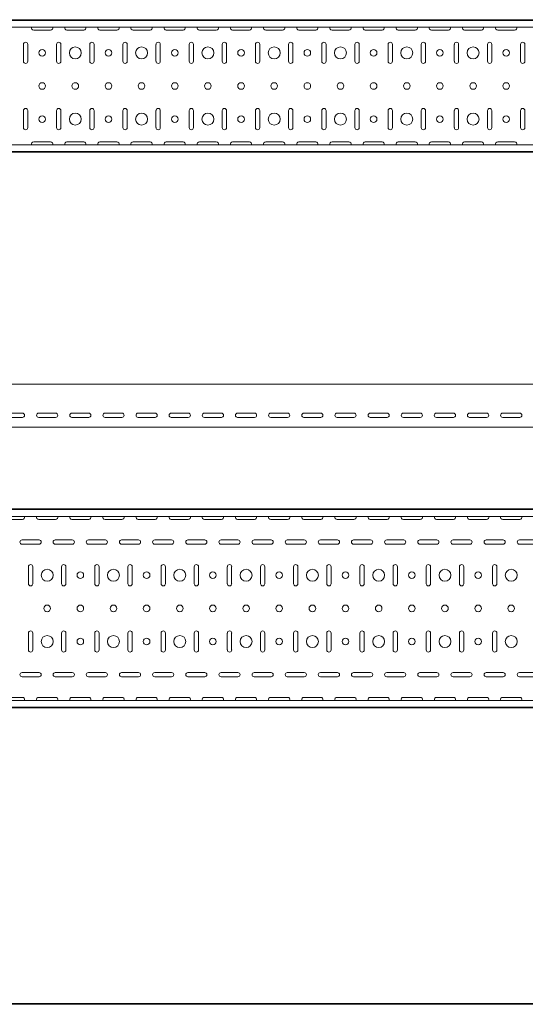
# Model space of a CAD drawing. Header units: millimetres. Extents: x -792 to 3872, y -6969 to -452.
# Tile 18 of 21: x 2309 to 3072, y -3363 to -1877. Entities that reach past the tile are written whole.
import ezdxf

# ---------------------------------------------------------------- set-up
doc = ezdxf.new("R2010")
doc.units = ezdxf.units.MM

msp = doc.modelspace()

# ---------------------------------------------------------------- linework, layer by layer
at = {"color": 7, "linetype": 'Continuous', "lineweight": 15}
for p, q in [((3867.9, -1877.5), (867.9, -1877.5)), ((3867.9, -1878.5), (867.9, -1878.5)), ((3864.9, -1888.7), (870.9, -1888.7)), ((2330.1, -1893.2), (2355.6, -1893.2)), ((2380.1, -1893.2), (2405.6, -1893.2)), ((2430.1, -1893.2), (2455.6, -1893.2)), ((2480.1, -1893.2), (2505.6, -1893.2)), ((2530.1, -1893.2), (2555.6, -1893.2)), ((2580.1, -1893.2), (2605.6, -1893.2)), ((2630.1, -1893.2), (2655.6, -1893.2)), ((2680.1, -1893.2), (2705.6, -1893.2)), ((2730.1, -1893.2), (2755.6, -1893.2)), ((2780.1, -1893.2), (2805.6, -1893.2)), ((2830.1, -1893.2), (2855.6, -1893.2)), ((2880.1, -1893.2), (2905.6, -1893.2)), ((2930.1, -1893.2), (2955.6, -1893.2)), ((2980.1, -1893.2), (3005.6, -1893.2)), ((3030.1, -1893.2), (3055.6, -1893.2)), ((2314.6, -1914.7), (2314.6, -1940.2)), ((2321.1, -1940.2), (2321.1, -1914.7)), ((2364.6, -1914.7), (2364.6, -1940.2)), ((2371.1, -1940.2), (2371.1, -1914.7)), ((2414.6, -1914.7), (2414.6, -1940.2)), ((2421.1, -1940.2), (2421.1, -1914.7)), ((2464.6, -1914.7), (2464.6, -1940.2)), ((2471.1, -1940.2), (2471.1, -1914.7)), ((2514.6, -1914.7), (2514.6, -1940.2)), ((2521.1, -1940.2), (2521.1, -1914.7)), ((2564.6, -1914.7), (2564.6, -1940.2)), ((2571.1, -1940.2), (2571.1, -1914.7)), ((2614.6, -1914.7), (2614.6, -1940.2)), ((2621.1, -1940.2), (2621.1, -1914.7)), ((2664.6, -1914.7), (2664.6, -1940.2)), ((2671.1, -1940.2), (2671.1, -1914.7)), ((2714.6, -1914.7), (2714.6, -1940.2)), ((2721.1, -1940.2), (2721.1, -1914.7)), ((2764.6, -1914.7), (2764.6, -1940.2)), ((2771.1, -1940.2), (2771.1, -1914.7)), ((2814.6, -1914.7), (2814.6, -1940.2)), ((2821.1, -1940.2), (2821.1, -1914.7)), ((2864.6, -1914.7), (2864.6, -1940.2)), ((2871.1, -1940.2), (2871.1, -1914.7)), ((2914.6, -1914.7), (2914.6, -1940.2)), ((2921.1, -1940.2), (2921.1, -1914.7)), ((2964.6, -1914.7), (2964.6, -1940.2)), ((2971.1, -1940.2), (2971.1, -1914.7)), ((3014.6, -1914.7), (3014.6, -1940.2)), ((3021.1, -1940.2), (3021.1, -1914.7)), ((3064.6, -1914.7), (3064.6, -1940.2)), ((3071.1, -1940.2), (3071.1, -1914.7)), ((2314.6, -2014.7), (2314.6, -2040.2)), ((2321.1, -2040.2), (2321.1, -2014.7)), ((2364.6, -2014.7), (2364.6, -2040.2)), ((2371.1, -2040.2), (2371.1, -2014.7)), ((2414.6, -2014.7), (2414.6, -2040.2)), ((2421.1, -2040.2), (2421.1, -2014.7)), ((2464.6, -2014.7), (2464.6, -2040.2)), ((2471.1, -2040.2), (2471.1, -2014.7)), ((2514.6, -2014.7), (2514.6, -2040.2)), ((2521.1, -2040.2), (2521.1, -2014.7)), ((2564.6, -2014.7), (2564.6, -2040.2)), ((2571.1, -2040.2), (2571.1, -2014.7)), ((2614.6, -2014.7), (2614.6, -2040.2)), ((2621.1, -2040.2), (2621.1, -2014.7)), ((2664.6, -2014.7), (2664.6, -2040.2)), ((2671.1, -2040.2), (2671.1, -2014.7)), ((2714.6, -2014.7), (2714.6, -2040.2)), ((2721.1, -2040.2), (2721.1, -2014.7)), ((2764.6, -2014.7), (2764.6, -2040.2)), ((2771.1, -2040.2), (2771.1, -2014.7)), ((2814.6, -2014.7), (2814.6, -2040.2)), ((2821.1, -2040.2), (2821.1, -2014.7)), ((2864.6, -2014.7), (2864.6, -2040.2)), ((2871.1, -2040.2), (2871.1, -2014.7)), ((2914.6, -2014.7), (2914.6, -2040.2)), ((2921.1, -2040.2), (2921.1, -2014.7)), ((2964.6, -2014.7), (2964.6, -2040.2)), ((2971.1, -2040.2), (2971.1, -2014.7)), ((3014.6, -2014.7), (3014.6, -2040.2)), ((3021.1, -2040.2), (3021.1, -2014.7)), ((3064.6, -2014.7), (3064.6, -2040.2)), ((3071.1, -2040.2), (3071.1, -2014.7)), ((2355.6, -2061.7), (2330.1, -2061.7)), ((2405.6, -2061.7), (2380.1, -2061.7)), ((2455.6, -2061.7), (2430.1, -2061.7)), ((2505.6, -2061.7), (2480.1, -2061.7)), ((2555.6, -2061.7), (2530.1, -2061.7)), ((2605.6, -2061.7), (2580.1, -2061.7)), ((2655.6, -2061.7), (2630.1, -2061.7)), ((2705.6, -2061.7), (2680.1, -2061.7)), ((2755.6, -2061.7), (2730.1, -2061.7)), ((2805.6, -2061.7), (2780.1, -2061.7)), ((2855.6, -2061.7), (2830.1, -2061.7)), ((2905.6, -2061.7), (2880.1, -2061.7)), ((2955.6, -2061.7), (2930.1, -2061.7)), ((3005.6, -2061.7), (2980.1, -2061.7)), ((3055.6, -2061.7), (3030.1, -2061.7)), ((867.9, -2076.5), (3867.9, -2076.5)), ((3867.9, -2077.5), (867.9, -2077.5)), ((3864.9, -2066.3), (870.9, -2066.3)), ((3825.5, -2427.3), (825.5, -2427.3)), ((2287.7, -2471), (2313.2, -2471)), ((2313.2, -2477.5), (2287.7, -2477.5)), ((2337.7, -2471), (2363.2, -2471)), ((2363.2, -2477.5), (2337.7, -2477.5)), ((2387.7, -2471), (2413.2, -2471)), ((2413.2, -2477.5), (2387.7, -2477.5)), ((2437.7, -2471), (2463.2, -2471)), ((2463.2, -2477.5), (2437.7, -2477.5)), ((2487.7, -2471), (2513.2, -2471)), ((2513.2, -2477.5), (2487.7, -2477.5)), ((2537.7, -2471), (2563.2, -2471)), ((2563.2, -2477.5), (2537.7, -2477.5)), ((2587.7, -2471), (2613.2, -2471)), ((2613.2, -2477.5), (2587.7, -2477.5)), ((2637.7, -2471), (2663.2, -2471)), ((2663.2, -2477.5), (2637.7, -2477.5)), ((2687.7, -2471), (2713.2, -2471)), ((2713.2, -2477.5), (2687.7, -2477.5)), ((2737.7, -2471), (2763.2, -2471)), ((2763.2, -2477.5), (2737.7, -2477.5)), ((2787.7, -2471), (2813.2, -2471)), ((2813.2, -2477.5), (2787.7, -2477.5)), ((2837.7, -2471), (2863.2, -2471)), ((2863.2, -2477.5), (2837.7, -2477.5)), ((2887.7, -2471), (2913.2, -2471)), ((2913.2, -2477.5), (2887.7, -2477.5)), ((2937.7, -2471), (2963.2, -2471)), ((2963.2, -2477.5), (2937.7, -2477.5)), ((2987.7, -2471), (3013.2, -2471)), ((3013.2, -2477.5), (2987.7, -2477.5)), ((3037.7, -2471), (3063.2, -2471)), ((3063.2, -2477.5), (3037.7, -2477.5)), ((3825.5, -2492.3), (825.5, -2492.3)), ((3825.5, -2615.6), (825.5, -2615.6)), ((3825.5, -2616.6), (825.5, -2616.6)), ((3822.5, -2626.8), (828.5, -2626.8)), ((2287.7, -2631.4), (2313.2, -2631.4)), ((2337.7, -2631.4), (2363.2, -2631.4)), ((2387.7, -2631.4), (2413.2, -2631.4)), ((2437.7, -2631.4), (2463.2, -2631.4)), ((2487.7, -2631.4), (2513.2, -2631.4)), ((2537.7, -2631.4), (2563.2, -2631.4)), ((2587.7, -2631.4), (2613.2, -2631.4)), ((2637.7, -2631.4), (2663.2, -2631.4)), ((2687.7, -2631.4), (2713.2, -2631.4)), ((2737.7, -2631.4), (2763.2, -2631.4)), ((2787.7, -2631.4), (2813.2, -2631.4)), ((2837.7, -2631.4), (2863.2, -2631.4)), ((2887.7, -2631.4), (2913.2, -2631.4)), ((2937.7, -2631.4), (2963.2, -2631.4)), ((2987.7, -2631.4), (3013.2, -2631.4)), ((3037.7, -2631.4), (3063.2, -2631.4)), ((2338.2, -2662.4), (2312.7, -2662.4)), ((2312.7, -2668.9), (2338.2, -2668.9)), ((2388.2, -2662.4), (2362.7, -2662.4)), ((2362.7, -2668.9), (2388.2, -2668.9)), ((2438.2, -2662.4), (2412.7, -2662.4)), ((2412.7, -2668.9), (2438.2, -2668.9)), ((2488.2, -2662.4), (2462.7, -2662.4)), ((2462.7, -2668.9), (2488.2, -2668.9)), ((2538.2, -2662.4), (2512.7, -2662.4)), ((2512.7, -2668.9), (2538.2, -2668.9)), ((2588.2, -2662.4), (2562.7, -2662.4)), ((2562.7, -2668.9), (2588.2, -2668.9)), ((2638.2, -2662.4), (2612.7, -2662.4)), ((2612.7, -2668.9), (2638.2, -2668.9)), ((2688.2, -2662.4), (2662.7, -2662.4)), ((2662.7, -2668.9), (2688.2, -2668.9)), ((2738.2, -2662.4), (2712.7, -2662.4)), ((2712.7, -2668.9), (2738.2, -2668.9)), ((2788.2, -2662.4), (2762.7, -2662.4)), ((2762.7, -2668.9), (2788.2, -2668.9)), ((2838.2, -2662.4), (2812.7, -2662.4)), ((2812.7, -2668.9), (2838.2, -2668.9)), ((2888.2, -2662.4), (2862.7, -2662.4)), ((2862.7, -2668.9), (2888.2, -2668.9)), ((2938.2, -2662.4), (2912.7, -2662.4)), ((2912.7, -2668.9), (2938.2, -2668.9)), ((2988.2, -2662.4), (2962.7, -2662.4)), ((2962.7, -2668.9), (2988.2, -2668.9)), ((3038.2, -2662.4), (3012.7, -2662.4)), ((3012.7, -2668.9), (3038.2, -2668.9)), ((3088.2, -2662.4), (3062.7, -2662.4)), ((3062.7, -2668.9), (3088.2, -2668.9)), ((2322.2, -2702.9), (2322.2, -2728.4)), ((2328.7, -2728.4), (2328.7, -2702.9)), ((2372.2, -2702.9), (2372.2, -2728.4)), ((2378.7, -2728.4), (2378.7, -2702.9)), ((2422.2, -2702.9), (2422.2, -2728.4)), ((2428.7, -2728.4), (2428.7, -2702.9)), ((2472.2, -2702.9), (2472.2, -2728.4)), ((2478.7, -2728.4), (2478.7, -2702.9)), ((2522.2, -2702.9), (2522.2, -2728.4)), ((2528.7, -2728.4), (2528.7, -2702.9)), ((2572.2, -2702.9), (2572.2, -2728.4)), ((2578.7, -2728.4), (2578.7, -2702.9)), ((2622.2, -2702.9), (2622.2, -2728.4)), ((2628.7, -2728.4), (2628.7, -2702.9)), ((2672.2, -2702.9), (2672.2, -2728.4)), ((2678.7, -2728.4), (2678.7, -2702.9)), ((2722.2, -2702.9), (2722.2, -2728.4)), ((2728.7, -2728.4), (2728.7, -2702.9)), ((2772.2, -2702.9), (2772.2, -2728.4)), ((2778.7, -2728.4), (2778.7, -2702.9)), ((2822.2, -2702.9), (2822.2, -2728.4)), ((2828.7, -2728.4), (2828.7, -2702.9)), ((2872.2, -2702.9), (2872.2, -2728.4)), ((2878.7, -2728.4), (2878.7, -2702.9)), ((2922.2, -2702.9), (2922.2, -2728.4)), ((2928.7, -2728.4), (2928.7, -2702.9)), ((2972.2, -2702.9), (2972.2, -2728.4)), ((2978.7, -2728.4), (2978.7, -2702.9)), ((3022.2, -2702.9), (3022.2, -2728.4)), ((3028.7, -2728.4), (3028.7, -2702.9)), ((2322.2, -2802.9), (2322.2, -2828.4)), ((2328.7, -2828.4), (2328.7, -2802.9)), ((2372.2, -2802.9), (2372.2, -2828.4)), ((2378.7, -2828.4), (2378.7, -2802.9)), ((2422.2, -2802.9), (2422.2, -2828.4)), ((2428.7, -2828.4), (2428.7, -2802.9)), ((2472.2, -2802.9), (2472.2, -2828.4)), ((2478.7, -2828.4), (2478.7, -2802.9)), ((2522.2, -2802.9), (2522.2, -2828.4)), ((2528.7, -2828.4), (2528.7, -2802.9)), ((2572.2, -2802.9), (2572.2, -2828.4)), ((2578.7, -2828.4), (2578.7, -2802.9)), ((2622.2, -2802.9), (2622.2, -2828.4)), ((2628.7, -2828.4), (2628.7, -2802.9)), ((2672.2, -2802.9), (2672.2, -2828.4)), ((2678.7, -2828.4), (2678.7, -2802.9)), ((2722.2, -2802.9), (2722.2, -2828.4)), ((2728.7, -2828.4), (2728.7, -2802.9)), ((2772.2, -2802.9), (2772.2, -2828.4)), ((2778.7, -2828.4), (2778.7, -2802.9)), ((2822.2, -2802.9), (2822.2, -2828.4)), ((2828.7, -2828.4), (2828.7, -2802.9)), ((2872.2, -2802.9), (2872.2, -2828.4)), ((2878.7, -2828.4), (2878.7, -2802.9)), ((2922.2, -2802.9), (2922.2, -2828.4)), ((2928.7, -2828.4), (2928.7, -2802.9)), ((2972.2, -2802.9), (2972.2, -2828.4)), ((2978.7, -2828.4), (2978.7, -2802.9)), ((3022.2, -2802.9), (3022.2, -2828.4)), ((3028.7, -2828.4), (3028.7, -2802.9)), ((2338.2, -2862.4), (2312.7, -2862.4)), ((2388.2, -2862.4), (2362.7, -2862.4)), ((2438.2, -2862.4), (2412.7, -2862.4)), ((2488.2, -2862.4), (2462.7, -2862.4)), ((2538.2, -2862.4), (2512.7, -2862.4)), ((2588.2, -2862.4), (2562.7, -2862.4)), ((2638.2, -2862.4), (2612.7, -2862.4)), ((2688.2, -2862.4), (2662.7, -2862.4)), ((2738.2, -2862.4), (2712.7, -2862.4)), ((2788.2, -2862.4), (2762.7, -2862.4)), ((2838.2, -2862.4), (2812.7, -2862.4)), ((2888.2, -2862.4), (2862.7, -2862.4)), ((2938.2, -2862.4), (2912.7, -2862.4)), ((2988.2, -2862.4), (2962.7, -2862.4)), ((3038.2, -2862.4), (3012.7, -2862.4)), ((3088.2, -2862.4), (3062.7, -2862.4)), ((2312.7, -2868.9), (2338.2, -2868.9)), ((2362.7, -2868.9), (2388.2, -2868.9)), ((2412.7, -2868.9), (2438.2, -2868.9)), ((2462.7, -2868.9), (2488.2, -2868.9)), ((2512.7, -2868.9), (2538.2, -2868.9)), ((2562.7, -2868.9), (2588.2, -2868.9)), ((2612.7, -2868.9), (2638.2, -2868.9)), ((2662.7, -2868.9), (2688.2, -2868.9)), ((2712.7, -2868.9), (2738.2, -2868.9)), ((2762.7, -2868.9), (2788.2, -2868.9)), ((2812.7, -2868.9), (2838.2, -2868.9)), ((2862.7, -2868.9), (2888.2, -2868.9)), ((2912.7, -2868.9), (2938.2, -2868.9)), ((2962.7, -2868.9), (2988.2, -2868.9)), ((3012.7, -2868.9), (3038.2, -2868.9)), ((3062.7, -2868.9), (3088.2, -2868.9)), ((3822.5, -2904.4), (828.5, -2904.4)), ((2313.2, -2899.9), (2287.7, -2899.9)), ((2363.2, -2899.9), (2337.7, -2899.9)), ((2413.2, -2899.9), (2387.7, -2899.9)), ((2463.2, -2899.9), (2437.7, -2899.9)), ((2513.2, -2899.9), (2487.7, -2899.9)), ((2563.2, -2899.9), (2537.7, -2899.9)), ((2613.2, -2899.9), (2587.7, -2899.9)), ((2663.2, -2899.9), (2637.7, -2899.9)), ((2713.2, -2899.9), (2687.7, -2899.9)), ((2763.2, -2899.9), (2737.7, -2899.9)), ((2813.2, -2899.9), (2787.7, -2899.9)), ((2863.2, -2899.9), (2837.7, -2899.9)), ((2913.2, -2899.9), (2887.7, -2899.9)), ((2963.2, -2899.9), (2937.7, -2899.9)), ((3013.2, -2899.9), (2987.7, -2899.9)), ((3063.2, -2899.9), (3037.7, -2899.9)), ((825.5, -2914.6), (3825.5, -2914.6)), ((3825.5, -2915.6), (825.5, -2915.6)), ((3841.9, -3361.9), (847.9, -3361.9)), ((3841.9, -3362.9), (847.9, -3362.9))]:
    msp.add_line(p, q, dxfattribs=at)
for centre, radius in [((2342.9, -1927.5), 5), ((2392.9, -1927.5), 9), ((2442.9, -1927.5), 5), ((2492.9, -1927.5), 9), ((2542.9, -1927.5), 5), ((2592.9, -1927.5), 9), ((2642.9, -1927.5), 5), ((2692.9, -1927.5), 9), ((2742.9, -1927.5), 5), ((2792.9, -1927.5), 9), ((2842.9, -1927.5), 5), ((2892.9, -1927.5), 9), ((2942.9, -1927.5), 5), ((2992.9, -1927.5), 9), ((3042.9, -1927.5), 5), ((2342.9, -1977.5), 5), ((2392.9, -1977.5), 5), ((2442.9, -1977.5), 5), ((2492.9, -1977.5), 5), ((2542.9, -1977.5), 5), ((2592.9, -1977.5), 5), ((2642.9, -1977.5), 5), ((2692.9, -1977.5), 5), ((2742.9, -1977.5), 5), ((2792.9, -1977.5), 5), ((2842.9, -1977.5), 5), ((2892.9, -1977.5), 5), ((2942.9, -1977.5), 5), ((2992.9, -1977.5), 5), ((3042.9, -1977.5), 5), ((2392.9, -2027.5), 9), ((2492.9, -2027.5), 9), ((2592.9, -2027.5), 9), ((2692.9, -2027.5), 9), ((2792.9, -2027.5), 9), ((2892.9, -2027.5), 9), ((2992.9, -2027.5), 9), ((2342.9, -2027.5), 5), ((2442.9, -2027.5), 5), ((2542.9, -2027.5), 5), ((2642.9, -2027.5), 5), ((2742.9, -2027.5), 5), ((2842.9, -2027.5), 5), ((2942.9, -2027.5), 5), ((3042.9, -2027.5), 5), ((2350.5, -2715.6), 9), ((2400.5, -2715.6), 5), ((2450.5, -2715.6), 9), ((2500.5, -2715.6), 5), ((2550.5, -2715.6), 9), ((2600.5, -2715.6), 5), ((2650.5, -2715.6), 9), ((2700.5, -2715.6), 5), ((2750.5, -2715.6), 9), ((2800.5, -2715.6), 5), ((2850.5, -2715.6), 9), ((2900.5, -2715.6), 5), ((2950.5, -2715.6), 9), ((3000.5, -2715.6), 5), ((3050.5, -2715.6), 9), ((2350.5, -2765.6), 5), ((2400.5, -2765.6), 5), ((2450.5, -2765.6), 5), ((2500.5, -2765.6), 5), ((2550.5, -2765.6), 5), ((2600.5, -2765.6), 5), ((2650.5, -2765.6), 5), ((2700.5, -2765.6), 5), ((2750.5, -2765.6), 5), ((2800.5, -2765.6), 5), ((2850.5, -2765.6), 5), ((2900.5, -2765.6), 5), ((2950.5, -2765.6), 5), ((3000.5, -2765.6), 5), ((3050.5, -2765.6), 5), ((2350.5, -2815.6), 9), ((2450.5, -2815.6), 9), ((2550.5, -2815.6), 9), ((2650.5, -2815.6), 9), ((2750.5, -2815.6), 9), ((2850.5, -2815.6), 9), ((2950.5, -2815.6), 9), ((3050.5, -2815.6), 9), ((2400.5, -2815.6), 5), ((2500.5, -2815.6), 5), ((2600.5, -2815.6), 5), ((2700.5, -2815.6), 5), ((2800.5, -2815.6), 5), ((2900.5, -2815.6), 5), ((3000.5, -2815.6), 5)]:
    msp.add_circle(centre, radius, dxfattribs=at)
for centre, start, end in [((2330.1, -1890), 156.6479, 270), ((2355.6, -1890), 270, 23.3521), ((2380.1, -1890), 156.6479, 270), ((2405.6, -1890), 270, 23.3521), ((2430.1, -1890), 156.6479, 270), ((2455.6, -1890), 270, 23.3521), ((2480.1, -1890), 156.6479, 270), ((2505.6, -1890), 270, 23.3521), ((2530.1, -1890), 156.6479, 270), ((2555.6, -1890), 270, 23.3521), ((2580.1, -1890), 156.6479, 270), ((2605.6, -1890), 270, 23.3521), ((2630.1, -1890), 156.6479, 270), ((2655.6, -1890), 270, 23.3521), ((2680.1, -1890), 156.6479, 270), ((2705.6, -1890), 270, 23.3521), ((2730.1, -1890), 156.6479, 270), ((2755.6, -1890), 270, 23.3521), ((2780.1, -1890), 156.6479, 270), ((2805.6, -1890), 270, 23.3521), ((2830.1, -1890), 156.6479, 270), ((2855.6, -1890), 270, 23.3521), ((2880.1, -1890), 156.6479, 270), ((2905.6, -1890), 270, 23.3521), ((2930.1, -1890), 156.6479, 270), ((2955.6, -1890), 270, 23.3521), ((2980.1, -1890), 156.6479, 270), ((3005.6, -1890), 270, 23.3521), ((3030.1, -1890), 156.6479, 270), ((3055.6, -1890), 270, 23.3521), ((2317.9, -1914.7), 0, 180), ((2367.9, -1914.7), 0, 180), ((2417.9, -1914.7), 0, 180), ((2467.9, -1914.7), 0, 180), ((2517.9, -1914.7), 0, 180), ((2567.9, -1914.7), 0, 180), ((2617.9, -1914.7), 0, 180), ((2667.9, -1914.7), 0, 180), ((2717.9, -1914.7), 0, 180), ((2767.9, -1914.7), 0, 180), ((2817.9, -1914.7), 0, 180), ((2867.9, -1914.7), 0, 180), ((2917.9, -1914.7), 0, 180), ((2967.9, -1914.7), 0, 180), ((3017.9, -1914.7), 0, 180), ((3067.9, -1914.7), 0, 180), ((2317.9, -1940.2), 180, 0), ((2367.9, -1940.2), 180, 0), ((2417.9, -1940.2), 180, 0), ((2467.9, -1940.2), 180, 0), ((2517.9, -1940.2), 180, 0), ((2567.9, -1940.2), 180, 0), ((2617.9, -1940.2), 180, 0), ((2667.9, -1940.2), 180, 0), ((2717.9, -1940.2), 180, 0), ((2767.9, -1940.2), 180, 0), ((2817.9, -1940.2), 180, 0), ((2867.9, -1940.2), 180, 0), ((2917.9, -1940.2), 180, 0), ((2967.9, -1940.2), 180, 0), ((3017.9, -1940.2), 180, 0), ((3067.9, -1940.2), 180, 0), ((2317.9, -2014.7), 0, 180), ((2367.9, -2014.7), 0, 180), ((2417.9, -2014.7), 0, 180), ((2467.9, -2014.7), 0, 180), ((2517.9, -2014.7), 0, 180), ((2567.9, -2014.7), 0, 180), ((2617.9, -2014.7), 0, 180), ((2667.9, -2014.7), 0, 180), ((2717.9, -2014.7), 0, 180), ((2767.9, -2014.7), 0, 180), ((2817.9, -2014.7), 0, 180), ((2867.9, -2014.7), 0, 180), ((2917.9, -2014.7), 0, 180), ((2967.9, -2014.7), 0, 180), ((3017.9, -2014.7), 0, 180), ((3067.9, -2014.7), 0, 180), ((2317.9, -2040.2), 180, 0), ((2367.9, -2040.2), 180, 0), ((2417.9, -2040.2), 180, 0), ((2467.9, -2040.2), 180, 0), ((2517.9, -2040.2), 180, 0), ((2567.9, -2040.2), 180, 0), ((2617.9, -2040.2), 180, 0), ((2667.9, -2040.2), 180, 0), ((2717.9, -2040.2), 180, 0), ((2767.9, -2040.2), 180, 0), ((2817.9, -2040.2), 180, 0), ((2867.9, -2040.2), 180, 0), ((2917.9, -2040.2), 180, 0), ((2967.9, -2040.2), 180, 0), ((3017.9, -2040.2), 180, 0), ((3067.9, -2040.2), 180, 0), ((2330.1, -2065), 90, 203.3521), ((2355.6, -2065), 336.6479, 90), ((2380.1, -2065), 90, 203.3521), ((2405.6, -2065), 336.6479, 90), ((2430.1, -2065), 90, 203.3521), ((2455.6, -2065), 336.6479, 90), ((2480.1, -2065), 90, 203.3521), ((2505.6, -2065), 336.6479, 90), ((2530.1, -2065), 90, 203.3521), ((2555.6, -2065), 336.6479, 90), ((2580.1, -2065), 90, 203.3521), ((2605.6, -2065), 336.6479, 90), ((2630.1, -2065), 90, 203.3521), ((2655.6, -2065), 336.6479, 90), ((2680.1, -2065), 90, 203.3521), ((2705.6, -2065), 336.6479, 90), ((2730.1, -2065), 90, 203.3521), ((2755.6, -2065), 336.6479, 90), ((2780.1, -2065), 90, 203.3521), ((2805.6, -2065), 336.6479, 90), ((2830.1, -2065), 90, 203.3521), ((2855.6, -2065), 336.6479, 90), ((2880.1, -2065), 90, 203.3521), ((2905.6, -2065), 336.6479, 90), ((2930.1, -2065), 90, 203.3521), ((2955.6, -2065), 336.6479, 90), ((2980.1, -2065), 90, 203.3521), ((3005.6, -2065), 336.6479, 90), ((3030.1, -2065), 90, 203.3521), ((3055.6, -2065), 336.6479, 90), ((2313.2, -2474.3), 270, 90), ((2337.7, -2474.3), 90, 270), ((2363.2, -2474.3), 270, 90), ((2387.7, -2474.3), 90, 270), ((2413.2, -2474.3), 270, 90), ((2437.7, -2474.3), 90, 270), ((2463.2, -2474.3), 270, 90), ((2487.7, -2474.3), 90, 270), ((2513.2, -2474.3), 270, 90), ((2537.7, -2474.3), 90, 270), ((2563.2, -2474.3), 270, 90), ((2587.7, -2474.3), 90, 270), ((2613.2, -2474.3), 270, 90), ((2637.7, -2474.3), 90, 270), ((2663.2, -2474.3), 270, 90), ((2687.7, -2474.3), 90, 270), ((2713.2, -2474.3), 270, 90), ((2737.7, -2474.3), 90, 270), ((2763.2, -2474.3), 270, 90), ((2787.7, -2474.3), 90, 270), ((2813.2, -2474.3), 270, 90), ((2837.7, -2474.3), 90, 270), ((2863.2, -2474.3), 270, 90), ((2887.7, -2474.3), 90, 270), ((2913.2, -2474.3), 270, 90), ((2937.7, -2474.3), 90, 270), ((2963.2, -2474.3), 270, 90), ((2987.7, -2474.3), 90, 270), ((3013.2, -2474.3), 270, 90), ((3037.7, -2474.3), 90, 270), ((3063.2, -2474.3), 270, 90), ((2313.2, -2628.1), 270, 23.3521), ((2337.7, -2628.1), 156.6479, 270), ((2363.2, -2628.1), 270, 23.3521), ((2387.7, -2628.1), 156.6479, 270), ((2413.2, -2628.1), 270, 23.3521), ((2437.7, -2628.1), 156.6479, 270), ((2463.2, -2628.1), 270, 23.3521), ((2487.7, -2628.1), 156.6479, 270), ((2513.2, -2628.1), 270, 23.3521), ((2537.7, -2628.1), 156.6479, 270), ((2563.2, -2628.1), 270, 23.3521), ((2587.7, -2628.1), 156.6479, 270), ((2613.2, -2628.1), 270, 23.3521), ((2637.7, -2628.1), 156.6479, 270), ((2663.2, -2628.1), 270, 23.3521), ((2687.7, -2628.1), 156.6479, 270), ((2713.2, -2628.1), 270, 23.3521), ((2737.7, -2628.1), 156.6479, 270), ((2763.2, -2628.1), 270, 23.3521), ((2787.7, -2628.1), 156.6479, 270), ((2813.2, -2628.1), 270, 23.3521), ((2837.7, -2628.1), 156.6479, 270), ((2863.2, -2628.1), 270, 23.3521), ((2887.7, -2628.1), 156.6479, 270), ((2913.2, -2628.1), 270, 23.3521), ((2937.7, -2628.1), 156.6479, 270), ((2963.2, -2628.1), 270, 23.3521), ((2987.7, -2628.1), 156.6479, 270), ((3013.2, -2628.1), 270, 23.3521), ((3037.7, -2628.1), 156.6479, 270), ((3063.2, -2628.1), 270, 23.3521), ((2312.7, -2665.6), 90, 270), ((2338.2, -2665.6), 270, 90), ((2362.7, -2665.6), 90, 270), ((2388.2, -2665.6), 270, 90), ((2412.7, -2665.6), 90, 270), ((2438.2, -2665.6), 270, 90), ((2462.7, -2665.6), 90, 270), ((2488.2, -2665.6), 270, 90), ((2512.7, -2665.6), 90, 270), ((2538.2, -2665.6), 270, 90), ((2562.7, -2665.6), 90, 270), ((2588.2, -2665.6), 270, 90), ((2612.7, -2665.6), 90, 270), ((2638.2, -2665.6), 270, 90), ((2662.7, -2665.6), 90, 270), ((2688.2, -2665.6), 270, 90), ((2712.7, -2665.6), 90, 270), ((2738.2, -2665.6), 270, 90), ((2762.7, -2665.6), 90, 270), ((2788.2, -2665.6), 270, 90), ((2812.7, -2665.6), 90, 270), ((2838.2, -2665.6), 270, 90), ((2862.7, -2665.6), 90, 270), ((2888.2, -2665.6), 270, 90), ((2912.7, -2665.6), 90, 270), ((2938.2, -2665.6), 270, 90), ((2962.7, -2665.6), 90, 270), ((2988.2, -2665.6), 270, 90), ((3012.7, -2665.6), 90, 270), ((3038.2, -2665.6), 270, 90), ((3062.7, -2665.6), 90, 270), ((2325.5, -2702.9), 0, 180), ((2375.5, -2702.9), 0, 180), ((2425.5, -2702.9), 0, 180), ((2475.5, -2702.9), 0, 180), ((2525.5, -2702.9), 0, 180), ((2575.5, -2702.9), 0, 180), ((2625.5, -2702.9), 0, 180), ((2675.5, -2702.9), 0, 180), ((2725.5, -2702.9), 0, 180), ((2775.5, -2702.9), 0, 180), ((2825.5, -2702.9), 0, 180), ((2875.5, -2702.9), 0, 180), ((2925.5, -2702.9), 0, 180), ((2975.5, -2702.9), 0, 180), ((3025.5, -2702.9), 0, 180), ((2325.5, -2728.4), 180, 0), ((2375.5, -2728.4), 180, 0), ((2425.5, -2728.4), 180, 0), ((2475.5, -2728.4), 180, 0), ((2525.5, -2728.4), 180, 0), ((2575.5, -2728.4), 180, 0), ((2625.5, -2728.4), 180, 0), ((2675.5, -2728.4), 180, 0), ((2725.5, -2728.4), 180, 0), ((2775.5, -2728.4), 180, 0), ((2825.5, -2728.4), 180, 0), ((2875.5, -2728.4), 180, 0), ((2925.5, -2728.4), 180, 0), ((2975.5, -2728.4), 180, 0), ((3025.5, -2728.4), 180, 0), ((2325.5, -2802.9), 0, 180), ((2375.5, -2802.9), 0, 180), ((2425.5, -2802.9), 0, 180), ((2475.5, -2802.9), 0, 180), ((2525.5, -2802.9), 0, 180), ((2575.5, -2802.9), 0, 180), ((2625.5, -2802.9), 0, 180), ((2675.5, -2802.9), 0, 180), ((2725.5, -2802.9), 0, 180), ((2775.5, -2802.9), 0, 180), ((2825.5, -2802.9), 0, 180), ((2875.5, -2802.9), 0, 180), ((2925.5, -2802.9), 0, 180), ((2975.5, -2802.9), 0, 180), ((3025.5, -2802.9), 0, 180), ((2325.5, -2828.4), 180, 0), ((2375.5, -2828.4), 180, 0), ((2425.5, -2828.4), 180, 0), ((2475.5, -2828.4), 180, 0), ((2525.5, -2828.4), 180, 0), ((2575.5, -2828.4), 180, 0), ((2625.5, -2828.4), 180, 0), ((2675.5, -2828.4), 180, 0), ((2725.5, -2828.4), 180, 0), ((2775.5, -2828.4), 180, 0), ((2825.5, -2828.4), 180, 0), ((2875.5, -2828.4), 180, 0), ((2925.5, -2828.4), 180, 0), ((2975.5, -2828.4), 180, 0), ((3025.5, -2828.4), 180, 0), ((2312.7, -2865.6), 90, 270), ((2338.2, -2865.6), 270, 90), ((2362.7, -2865.6), 90, 270), ((2388.2, -2865.6), 270, 90), ((2412.7, -2865.6), 90, 270), ((2438.2, -2865.6), 270, 90), ((2462.7, -2865.6), 90, 270), ((2488.2, -2865.6), 270, 90), ((2512.7, -2865.6), 90, 270), ((2538.2, -2865.6), 270, 90), ((2562.7, -2865.6), 90, 270), ((2588.2, -2865.6), 270, 90), ((2612.7, -2865.6), 90, 270), ((2638.2, -2865.6), 270, 90), ((2662.7, -2865.6), 90, 270), ((2688.2, -2865.6), 270, 90), ((2712.7, -2865.6), 90, 270), ((2738.2, -2865.6), 270, 90), ((2762.7, -2865.6), 90, 270), ((2788.2, -2865.6), 270, 90), ((2812.7, -2865.6), 90, 270), ((2838.2, -2865.6), 270, 90), ((2862.7, -2865.6), 90, 270), ((2888.2, -2865.6), 270, 90), ((2912.7, -2865.6), 90, 270), ((2938.2, -2865.6), 270, 90), ((2962.7, -2865.6), 90, 270), ((2988.2, -2865.6), 270, 90), ((3012.7, -2865.6), 90, 270), ((3038.2, -2865.6), 270, 90), ((3062.7, -2865.6), 90, 270), ((2313.2, -2903.1), 336.6479, 90), ((2337.7, -2903.1), 90, 203.3521), ((2363.2, -2903.1), 336.6479, 90), ((2387.7, -2903.1), 90, 203.3521), ((2413.2, -2903.1), 336.6479, 90), ((2437.7, -2903.1), 90, 203.3521), ((2463.2, -2903.1), 336.6479, 90), ((2487.7, -2903.1), 90, 203.3521), ((2513.2, -2903.1), 336.6479, 90), ((2537.7, -2903.1), 90, 203.3521), ((2563.2, -2903.1), 336.6479, 90), ((2587.7, -2903.1), 90, 203.3521), ((2613.2, -2903.1), 336.6479, 90), ((2637.7, -2903.1), 90, 203.3521), ((2663.2, -2903.1), 336.6479, 90), ((2687.7, -2903.1), 90, 203.3521), ((2713.2, -2903.1), 336.6479, 90), ((2737.7, -2903.1), 90, 203.3521), ((2763.2, -2903.1), 336.6479, 90), ((2787.7, -2903.1), 90, 203.3521), ((2813.2, -2903.1), 336.6479, 90), ((2837.7, -2903.1), 90, 203.3521), ((2863.2, -2903.1), 336.6479, 90), ((2887.7, -2903.1), 90, 203.3521), ((2913.2, -2903.1), 336.6479, 90), ((2937.7, -2903.1), 90, 203.3521), ((2963.2, -2903.1), 336.6479, 90), ((2987.7, -2903.1), 90, 203.3521), ((3013.2, -2903.1), 336.6479, 90), ((3037.7, -2903.1), 90, 203.3521), ((3063.2, -2903.1), 336.6479, 90)]:
    msp.add_arc(centre, 3.25, start, end, dxfattribs=at)

doc.saveas('drawing.dxf')
